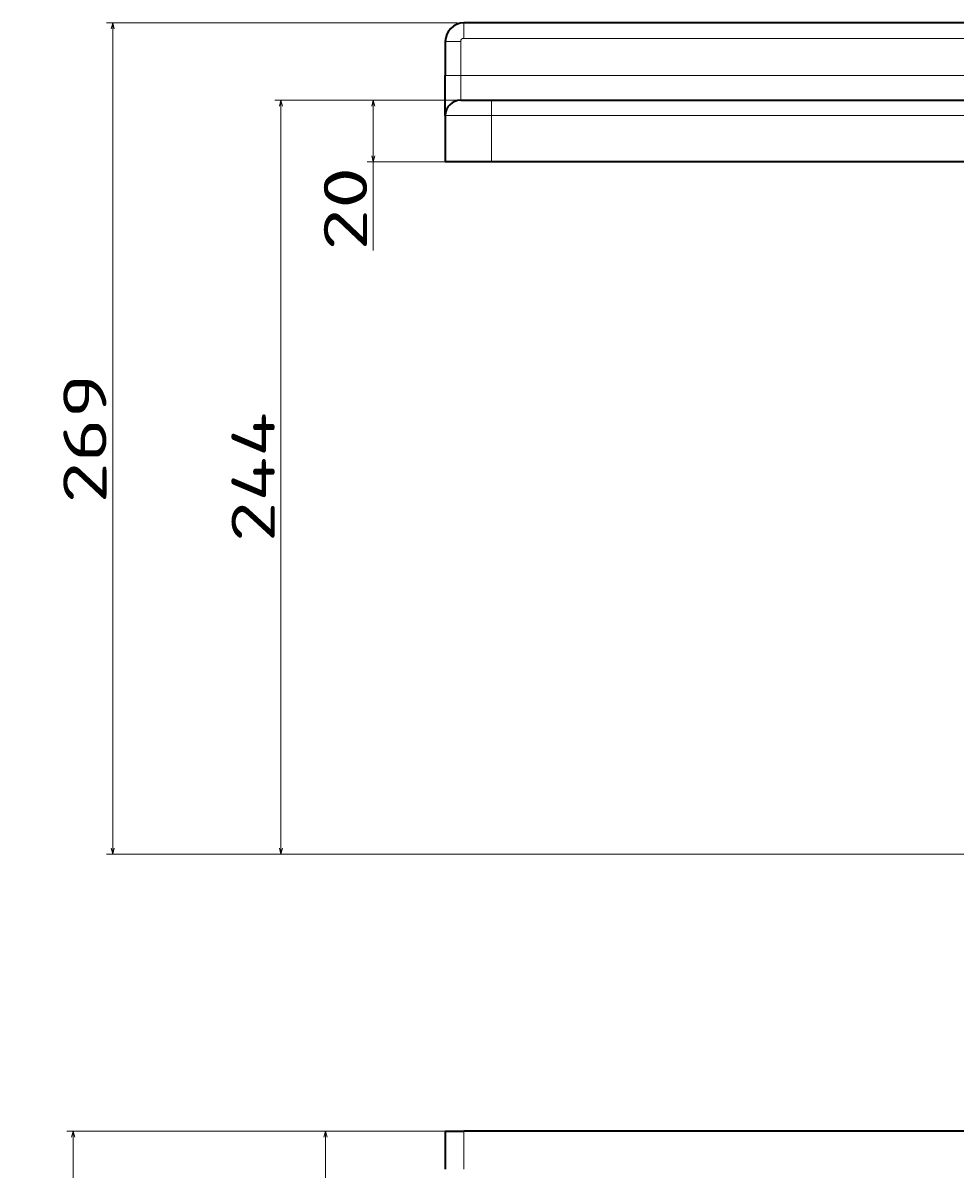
# Model space of a CAD drawing. Extents: x -177 to 1276, y 112 to 1174.
# Tile 4 of 12: x -177 to 125, y 683 to 1054. Entities that reach past the tile are written whole.
import ezdxf
from ezdxf.enums import TextEntityAlignment as Align

# ---------------------------------------------------------------- set-up
doc = ezdxf.new("R2010")
doc.units = 0
doc.layers.get('0').update_dxf_attribs({"lineweight": 13})
doc.styles.get("Standard").update_dxf_attribs({"font": 'isocp.shx'})
doc.dimstyles.get("Standard").update_dxf_attribs({"dimtxt": 2.5, "dimasz": 2.5, "dimexe": 1.25, "dimexo": 0.625, "dimtad": 1, "dimcen": 2.5, "dimadec": 0, "dimazin": 0, "dimtfac": 1, "dimtmove": 0, "dimatfit": 0, "dimfxl": 0, "dimarcsym": 0})

# ---------------------------------------------------------------- blocks, each defined once
blk = doc.blocks.new('*D')
at = {"color": 7, "lineweight": 13}
for p, q in [((-36.13, 1053.7), (-149.75, 1053.7)), ((-147.75, 784.7), (-147.75, 1053.7)), ((1175.87, 1053.7), (1222.38, 1053.7)), ((1220.38, 1008.7), (1220.38, 1053.7)), ((-27.13, 1028.7), (-95.31, 1028.7)), ((-93.31, 784.7), (-93.31, 1028.7)), ((-27.13, 1028.7), (-65.44, 1028.7)), ((-63.44, 980.02), (-63.44, 1028.7)), ((-27.13, 1008.7), (-65.44, 1008.7)), ((1166.87, 1008.7), (1222.38, 1008.7)), ((586.37, 784.7), (-149.75, 784.7)), ((586.37, 784.7), (-95.31, 784.7)), ((749.87, 663.53), (749.87, 723.28)), ((749.87, 721.28), (1179.87, 721.28)), ((1179.87, 671.76), (1179.87, 723.28)), ((-36.13, 695.03), (-162.54, 695.03)), ((-160.54, 195.03), (-160.54, 695.03)), ((-36.13, 695.03), (-80.88, 695.03)), ((-78.88, 630.43), (-78.88, 695.03)), ((1175.87, 695.03), (1276.1, 695.03)), ((1274.1, 420.03), (1274.1, 695.03)), ((-36.13, 677.76), (-80.88, 677.76)), ((674.69, 619.55), (766.82, 643.12)), ((846.67, 398.72), (955.42, 498.64)), ((1114.39, 472.21), (1179.87, 472.21)), ((674.77, 420.03), (1276.1, 420.03)), ((629.87, 375.13), (629.87, 164.71)), ((869.87, 377.08), (869.87, 164.71)), ((869.87, 377.08), (869.87, 164.71)), ((-40.13, 208.03), (-40.13, 112.31)), ((1179.87, 208.03), (1179.87, 112.31)), ((1179.87, 208.03), (1179.87, 164.71)), ((-27.13, 195.03), (-162.54, 195.03)), ((629.87, 166.71), (869.87, 166.71)), ((869.87, 166.71), (1179.87, 166.71)), ((-40.13, 114.31), (1179.87, 114.31))]:
    blk.add_line(p, q, dxfattribs=at)
for points in [[(-147.23, 1051.77), (-147.75, 1053.7), (-148.27, 1051.77)], [(1220.89, 1051.77), (1220.38, 1053.7), (1219.86, 1051.77)], [(-92.79, 1026.77), (-93.31, 1028.7), (-93.82, 1026.77)], [(-62.92, 1026.77), (-63.44, 1028.7), (-63.95, 1026.77)], [(-63.95, 1010.63), (-63.44, 1008.7), (-62.92, 1010.63)], [(1219.86, 1010.63), (1220.38, 1008.7), (1220.89, 1010.63)], [(-148.27, 786.63), (-147.75, 784.7), (-147.23, 786.63)], [(-93.82, 786.63), (-93.31, 784.7), (-92.79, 786.63)], [(751.8, 721.79), (749.87, 721.28), (751.8, 720.76)], [(1177.94, 720.76), (1179.87, 721.28), (1177.94, 721.79)], [(-160.02, 693.1), (-160.54, 695.03), (-161.06, 693.1)], [(-78.36, 693.1), (-78.88, 695.03), (-79.4, 693.1)], [(1274.61, 693.1), (1274.1, 695.03), (1273.58, 693.1)], [(-79.4, 679.69), (-78.88, 677.76), (-78.36, 679.69)], [(765.08, 642.14), (766.82, 643.12), (764.82, 643.14)], [(734.66, 635.43), (732.92, 634.45), (734.92, 634.42)], [(1116.32, 472.72), (1114.39, 472.21), (1116.32, 471.69)], [(1177.94, 471.69), (1179.87, 472.21), (1177.94, 472.72)], [(891.99, 439.66), (893.07, 441.35), (891.29, 440.42)], [(1273.58, 421.97), (1274.1, 420.03), (1274.61, 421.97)], [(847.75, 400.41), (846.67, 398.72), (848.45, 399.65)], [(-161.06, 196.97), (-160.54, 195.03), (-160.02, 196.97)], [(631.8, 167.22), (629.87, 166.71), (631.8, 166.19)], [(867.94, 166.19), (869.87, 166.71), (867.94, 167.22)], [(871.8, 167.22), (869.87, 166.71), (871.8, 166.19)], [(1177.94, 166.19), (1179.87, 166.71), (1177.94, 167.22)], [(-38.2, 114.83), (-40.13, 114.31), (-38.2, 113.79)], [(1177.94, 113.79), (1179.87, 114.31), (1177.94, 114.83)]]:
    blk.add_lwpolyline(points, dxfattribs=at)
for s, height, rotation, p, p2 in [('45', 14, 90, (1218.38, 1017.65), (1218.38, 1044.74)), ('20', 14, 90, (-65.44, 980.02), (-65.44, 1007.1)), ('269', 14, 90, (-149.75, 898.18), (-149.75, 940.21)), ('244', 14, 90, (-95.31, 885.68), (-95.31, 927.71)), ('17', 14, 90, (-80.88, 630.43), (-80.88, 657.52)), ('35', 14, 14.3524, (685.11, 624.28), (711.35, 630.99)), ('%%c', 14, 14.3524, (674.19, 621.49), (684.14, 624.03)), ('275', 14, 90, (1272.1, 536.52), (1272.1, 578.55)), ('63', 20, 42.5763, (925.57, 473.93), (954.07, 500.11)), ('%%c', 20, 42.5763, (914.03, 463.33), (924.83, 473.25)), ('500', 14, 90, (-162.54, 424.02), (-162.54, 466.05))]:
    blk.add_text(s, height=height, rotation=rotation, dxfattribs=at).set_placement(p, p2, align=Align.FIT)
for s, p, p2 in [('430', (943.85, 723.28), (985.89, 723.28)), ('65', (1133.59, 474.21), (1160.67, 474.21)), ('240', (728.85, 168.71), (770.89, 168.71)), ('310', (1003.85, 168.71), (1045.89, 168.71)), ('1220', (541.38, 116.31), (598.36, 116.31))]:
    blk.add_text(s, height=14, dxfattribs=at).set_placement(p, p2, align=Align.FIT)
blk = doc.blocks.new('BLOCK37')
at = {"color": 7, "lineweight": 35, "ltscale": 0.306879}
blk.add_line((-610, 0), (-610, -12.28), dxfattribs=at)
at = {"color": 7, "lineweight": 35, "ltscale": 0.15}
blk.add_line((-610, 0), (-604, 0), dxfattribs=at)
at = {"color": 7, "lineweight": 35}
blk.add_line((604, 0), (-604, 0), dxfattribs=at)
at = {"color": 7, "lineweight": 13, "ltscale": 0.306879}
blk.add_line((-604, 0), (-604, -12.28), dxfattribs=at)
blk = doc.blocks.new('BLOCK39')
at = {"color": 7, "lineweight": 35}
for p, q in [((604, 25), (-604, 25)), ((-595, 0), (595, 0)), ((595, -20), (-595, -20))]:
    blk.add_line(p, q, dxfattribs=at)
at = {"color": 7, "lineweight": 13, "ltscale": 0.125}
for p, q in [((-604, 20), (-604, 25)), ((-610, 19), (-605, 19)), ((-605, 8), (-610, 8)), ((-595, -5), (-595, 0))]:
    blk.add_line(p, q, dxfattribs=at)
at = {"color": 7, "lineweight": 35, "ltscale": 0.275}
blk.add_line((-610, 19), (-610, 8), dxfattribs=at)
at = {"color": 7, "lineweight": 13, "ltscale": 0.275}
blk.add_line((-605, 19), (-605, 8), dxfattribs=at)
at = {"color": 7, "lineweight": 13}
for p, q in [((604, 20), (-604, 20)), ((-605, 8), (605, 8)), ((-595, -5), (595, -5))]:
    blk.add_line(p, q, dxfattribs=at)
at = {"color": 7, "lineweight": 35, "ltscale": 0.325}
blk.add_line((-610, -5), (-610, 8), dxfattribs=at)
at = {"color": 7, "lineweight": 13, "ltscale": 0.2}
blk.add_line((-605, 0), (-605, 8), dxfattribs=at)
at = {"color": 7, "lineweight": 35, "ltscale": 0.25}
blk.add_line((-605, 0), (-595, 0), dxfattribs=at)
at = {"color": 7, "lineweight": 35, "ltscale": 0.375}
for p in [(-610, -5), (-595, -20)]:
    blk.add_line(p, (-610, -20), dxfattribs=at)
at = {"color": 7, "lineweight": 13, "ltscale": 0.375}
for p in [(-610, -5), (-595, -20)]:
    blk.add_line(p, (-595, -5), dxfattribs=at)
at = {"color": 7, "lineweight": 35}
for centre, radius in [((-604, 19), 6), ((-605, -5), 5)]:
    blk.add_arc(centre, radius, 90, 180, dxfattribs=at)
at = {"color": 7, "lineweight": 13}
blk.add_arc((-604, 19), 1, 90.0004, 179.9995, dxfattribs=at)
blk.add_open_spline([(-445.06, 0.02), (-447.52, 0.02), (-449.98, 0.01), (-452.44, 0.01), (-454.9, 0), (-457.35, 0)], degree=5, dxfattribs=at)

msp = doc.modelspace()

# ---------------------------------------------------------------- block references
at = {"lineweight": 0}
for name, p in [('BLOCK39', (569.869, 1028.698)), ('BLOCK37', (569.869, 695.034))]:
    msp.add_blockref(name, p, dxfattribs=at)

# ---------------------------------------------------------------- dimensions: what is measured, and where the dimension line sits
at = {"color": 0, "lineweight": 0}
for base, p1, p2, angle, middle, dimtype in [((-160.543, 695.034), (-25.131, 195.034), (-34.131, 695.034), 89.99952, (-160.543, 445.034), 160), ((-40.131, 114.312), (1179.869, 210.034), (-40.131, 210.034), 180, (569.869, 114.312), 161), ((629.869, 166.707), (869.869, 379.084), (629.869, 377.134), 179.99905, (749.869, 166.707), 160), ((869.869, 166.707), (1179.869, 210.034), (869.869, 379.084), 179.99905, (1024.869, 166.707), 160), ((749.869, 721.275), (1179.869, 669.759), (749.869, 661.534), 179.99905, (964.869, 721.275), 160), ((-78.882, 677.7586), (-34.1307, 695.0338), (-34.1307, 677.7586), 270, (-78.882, 643.9789), 161), ((1114.39, 472.206), (1179.869, 482.206), (1114.39, 482.206), 180, (1147.13, 472.206), 161), ((1274.096, 695.034), (672.769, 420.034), (1173.869, 695.034), 89.99952, (1274.096, 557.534), 160), ((-147.75, 784.698), (-34.131, 1053.698), (588.369, 784.698), 269.99857, (-147.75, 919.198), 160), ((-93.305, 784.698), (-25.131, 1028.698), (588.369, 784.698), 269.99857, (-93.305, 906.698), 160), ((-63.437, 1008.698), (-25.131, 1028.698), (-25.131, 1008.698), 269.99857, (-63.437, 993.56), 160), ((1220.376, 1008.698), (1173.869, 1053.698), (1164.869, 1008.698), 269.99857, (1220.376, 1031.198), 160)]:
    dim = msp.add_linear_dim(base=base, p1=p1, p2=p2, angle=angle, dimstyle='Standard', dxfattribs=at)
    dim.commit()
    dim.dimension.update_dxf_attribs({"geometry": '*D', "text_midpoint": middle, "dimtype": dimtype})
for p1, p2, middle in [((766.823, 643.122), (732.916, 634.446), (693.268, 624.301)), ((846.673, 398.722), (893.065, 441.346), (935.403, 480.245))]:
    dim = msp.add_diameter_dim_2p(p1=p1, p2=p2, dimstyle='Standard', dxfattribs=at)
    dim.commit()
    dim.dimension.update_dxf_attribs({"geometry": '*D', "text_midpoint": middle, "dimtype": 163})

doc.saveas('drawing.dxf')
